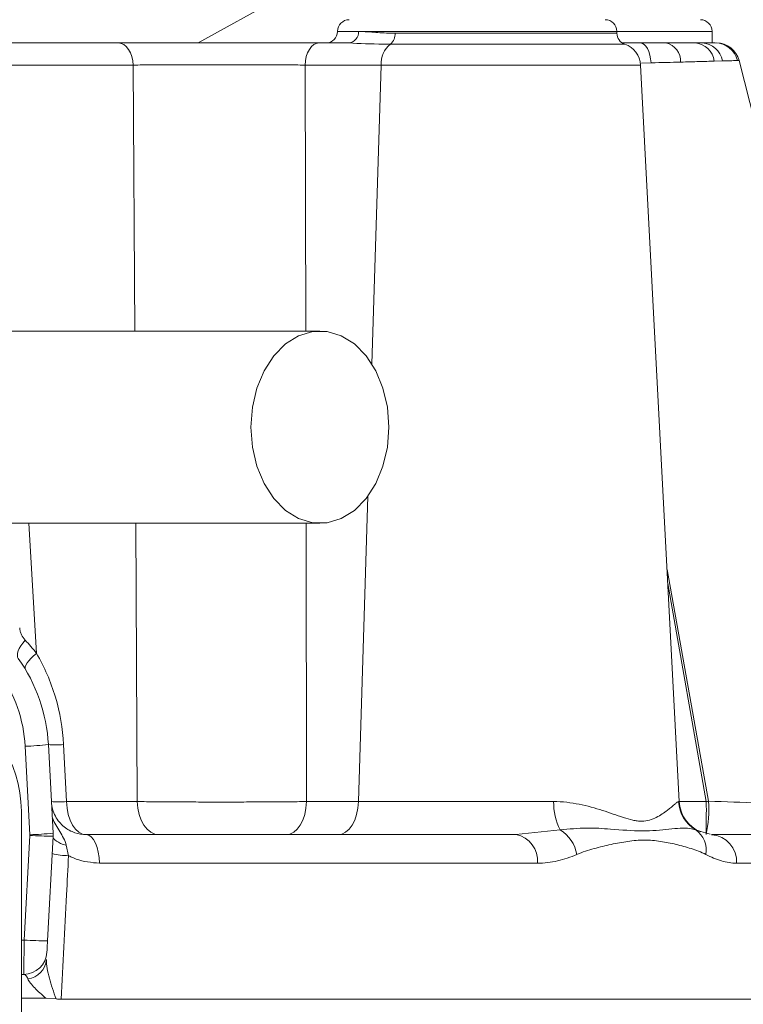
# Model space of a CAD drawing. Header units: millimetres. Extents: x 647 to 1402, y 1107 to 2598.
# Tile 7 of 11: x 1077 to 1140, y 2020 to 2105. Entities that reach past the tile are written whole.
import ezdxf

# ---------------------------------------------------------------- set-up
doc = ezdxf.new("R2010")
doc.units = ezdxf.units.MM

msp = doc.modelspace()

# ---------------------------------------------------------------- linework, layer by layer
at = {"color": 7, "linetype": 'Continuous', "lineweight": 15}
for p, q in [((1100.321, 2106.825), (1092.561, 2102.514)), ((1128.635, 2103.358), (1128.635, 2103.517)), ((1136.836, 2102.514), (1136.836, 2103.517)), ((1074.591, 2102.514), (1085.663, 2102.514)), ((1102.945, 2102.514), (1105.52, 2102.514)), ((1129.131, 2102.514), (1130.674, 2102.514)), ((1130.674, 2102.514), (1132.863, 2102.514)), ((1132.863, 2102.514), (1135.365, 2102.514)), ((1135.365, 2102.514), (1135.975, 2102.514)), ((1135.975, 2102.514), (1137.098, 2102.514)), ((1086.955, 2100.613), (1075.649, 2100.613)), ((1108.324, 2100.613), (1101.767, 2100.613)), ((1134.002, 2037.162), (1130.677, 2100.613)), ((1137.728, 2100.965), (1137.023, 2100.947)), ((1078.042, 2034.301), (1077.643, 2041.926)), ((1079.646, 2042.066), (1080.046, 2034.441)), ((1080.954, 2042.066), (1081.207, 2037.162)), ((1081.207, 2037.162), (1087.298, 2037.162)), ((1101.895, 2037.162), (1106.37, 2037.162)), ((1106.37, 2037.162), (1123.186, 2037.162)), ((1077.316, 2009.169), (1077.316, 2036.331)), ((1077.57, 2025.231), (1078.042, 2034.249)), ((1080.046, 2034.179), (1079.573, 2025.161)), ((1082.908, 2034.31), (1119.931, 2034.31)), ((1119.931, 2034.31), (1123.748, 2034.723)), ((1135.856, 2034.593), (1136.666, 2034.344)), ((1136.777, 2034.31), (1152.897, 2034.31)), ((1081.187, 2033.396), (1081.387, 2032.499)), ((1121.783, 2031.846), (1084.042, 2031.846)), ((1155.389, 2031.846), (1138.957, 2031.846)), ((1077.518, 2022.274), (1077.316, 2022.274)), ((1077.316, 2020.224), (1079.427, 2020.224)), ((1080.323, 2020.154), (1079.427, 2020.224)), ((1080.753, 2020.125), (1156.38, 2020.125))]:
    msp.add_line(p, q, dxfattribs=at)
at = {"color": 8, "linetype": 'Continuous', "lineweight": 15}
for p, q in [((1104.563, 2103.517), (1106.372, 2103.517)), ((1128.635, 2103.517), (1106.372, 2103.517)), ((1109.524, 2103.358), (1128.635, 2103.358)), ((1136.836, 2103.517), (1128.635, 2103.517)), ((1129.317, 2102.408), (1109.124, 2102.408)), ((1087.084, 2077.69), (1086.955, 2100.613)), ((1101.767, 2100.613), (1101.818, 2077.69)), ((1108.324, 2100.613), (1107.53, 2074.839)), ((1130.677, 2100.613), (1108.324, 2100.613)), ((1131.583, 2100.8), (1130.749, 2100.776)), ((1107.18, 2063.476), (1106.37, 2037.162)), ((1077.965, 2061.14), (1078.622, 2049.927)), ((1087.298, 2037.162), (1087.174, 2061.14)), ((1101.851, 2061.14), (1101.895, 2037.162)), ((1132.955, 2057.141), (1136.531, 2037.192)), ((1136.341, 2037.158), (1133.018, 2055.934)), ((1133.954, 2037.162), (1134.002, 2037.162)), ((1134.043, 2037.158), (1136.341, 2037.158)), ((1135.434, 2034.723), (1135.856, 2034.593)), ((1077.316, 2025.231), (1077.57, 2025.231))]:
    msp.add_line(p, q, dxfattribs=at)
at = {"color": 7, "linetype": 'Continuous', "lineweight": 15, "flags": 128}
for points in [[(1086.955, 2100.613), (1086.919, 2100.989), (1086.838, 2101.348), (1086.715, 2101.677), (1086.554, 2101.963), (1086.361, 2102.198), (1086.143, 2102.371), (1085.907, 2102.478), (1085.663, 2102.514)], [(1101.767, 2100.613), (1101.8, 2100.989), (1101.874, 2101.348), (1101.986, 2101.677), (1102.133, 2101.963), (1102.309, 2102.198), (1102.508, 2102.371), (1102.722, 2102.478), (1102.945, 2102.514)], [(1130.674, 2102.514), (1130.837, 2102.482), (1130.994, 2102.388), (1131.142, 2102.234), (1131.275, 2102.026), (1131.388, 2101.77), (1131.479, 2101.473), (1131.545, 2101.147), (1131.583, 2100.8)], [(1155.552, 2036.591), (1147.359, 2068.788), (1139.163, 2101.003)], [(1108.985, 2069.415), (1108.855, 2067.695), (1108.471, 2066.05), (1107.85, 2064.551), (1107.019, 2063.266), (1106.014, 2062.249), (1104.879, 2061.545), (1103.664, 2061.186), (1102.422, 2061.186), (1101.207, 2061.545), (1100.072, 2062.249), (1099.068, 2063.266), (1098.236, 2064.551), (1097.615, 2066.05), (1097.231, 2067.695), (1097.102, 2069.415), (1097.231, 2071.136), (1097.615, 2072.781), (1098.236, 2074.279), (1099.068, 2075.565), (1100.072, 2076.581), (1101.207, 2077.285), (1102.422, 2077.645), (1103.664, 2077.645), (1104.879, 2077.285), (1106.014, 2076.581), (1107.019, 2075.565), (1107.85, 2074.279), (1108.471, 2072.781), (1108.855, 2071.136), (1108.985, 2069.415)], [(1077.055, 2049.485), (1076.993, 2049.613), (1076.971, 2049.766), (1076.988, 2049.943), (1077.046, 2050.14), (1077.142, 2050.354), (1077.275, 2050.582), (1077.444, 2050.82), (1077.645, 2051.065)], [(1077.674, 2048.54), (1077.642, 2048.644), (1077.655, 2048.774), (1077.713, 2048.926), (1077.816, 2049.099), (1077.961, 2049.289), (1078.146, 2049.492), (1078.368, 2049.706), (1078.622, 2049.927)], [(1081.207, 2037.162), (1081.255, 2036.598), (1081.362, 2036.059), (1081.524, 2035.566), (1081.736, 2035.137), (1081.99, 2034.785), (1082.277, 2034.524), (1082.587, 2034.364), (1082.908, 2034.31)], [(1089.181, 2034.31), (1088.825, 2034.364), (1088.482, 2034.524), (1088.164, 2034.785), (1087.883, 2035.137), (1087.648, 2035.566), (1087.468, 2036.059), (1087.35, 2036.598), (1087.298, 2037.162)], [(1100.128, 2034.31), (1100.462, 2034.364), (1100.784, 2034.524), (1101.082, 2034.785), (1101.346, 2035.137), (1101.566, 2035.566), (1101.734, 2036.059), (1101.845, 2036.598), (1101.895, 2037.162)], [(1104.604, 2034.31), (1104.937, 2034.364), (1105.259, 2034.524), (1105.557, 2034.785), (1105.821, 2035.137), (1106.041, 2035.566), (1106.21, 2036.059), (1106.321, 2036.598), (1106.37, 2037.162)], [(1080.046, 2034.179), (1080.06, 2034.071), (1080.114, 2033.962), (1080.208, 2033.854), (1080.339, 2033.75), (1080.505, 2033.651), (1080.704, 2033.557), (1080.933, 2033.472), (1081.187, 2033.396)], [(1082.908, 2034.31), (1083.127, 2034.263), (1083.337, 2034.123), (1083.532, 2033.897), (1083.703, 2033.591), (1083.844, 2033.218), (1083.95, 2032.792), (1084.016, 2032.329), (1084.042, 2031.846)], [(1077.518, 2022.274), (1077.519, 2022.331), (1077.522, 2022.498), (1077.527, 2022.77), (1077.533, 2023.137), (1077.541, 2023.584), (1077.55, 2024.095), (1077.56, 2024.651), (1077.57, 2025.231)], [(1079.573, 2025.161), (1079.563, 2024.968), (1079.553, 2024.782), (1079.544, 2024.612), (1079.536, 2024.463), (1079.53, 2024.341), (1079.525, 2024.25), (1079.522, 2024.194), (1079.521, 2024.175)]]:
    msp.add_lwpolyline(points, dxfattribs=at)
at = {"color": 7, "linetype": 'Continuous', "lineweight": 15}
for centre, radius, start, end in [((1105.566, 2103.517), 1.003, 90, 180), ((1127.632, 2103.517), 1.003, 0, 90), ((1135.833, 2103.517), 1.003, 0, 90), ((1103.56, 2103.517), 1.003, 270, 0), ((1105.438, 2103.447), 0.937, 275.02202, 4.27016), ((1108.425, 2103.262), 1.103, 309.27988, 4.99706), ((1129.638, 2103.358), 1.003, 180, 251.30365), ((1110.472, 2100.732), 2.151, 128.81593, 183.17065), ((1128.674, 2100.508), 2.006, 3, 71.30365), ((1132.51, 2100.937), 1.617, 357.60278, 77.36485), ((1135.246, 2100.727), 1.791, 7.0327, 86.17897), ((1135.899, 2100.662), 1.854, 9.42196, 87.63788), ((1137.092, 2100.524), 1.99, 13.81041, 89.80425), ((1137.219, 2100.508), 2.006, 14.27541, 90), ((1065.623, 2041.331), 14.042, 3, 35.49953), ((1065.623, 2041.296), 12.036, 3, 35.49953), ((1066.753, 2036.331), 10.563, 0, 135.82024), ((1076.635, 2070.74), 28.832, 272.00228, 275.99376), ((1080.3, 2050.486), 8.445, 265.55913, 274.44087), ((1080.555, 2045.573), 8.437, 265.56585, 274.43415), ((1128.196, 2037.031), 5.011, 178.50821, 207.42589), ((1136.961, 2037.317), 3.01, 182.96472, 239.52246), ((1137.007, 2037.319), 3.009, 183, 247.29696), ((1126.338, 2036.495), 10.217, 347.65101, 3.90747), ((1042.048, 2036.47), 94.295, 358.68736, 0.41763), ((1126.988, 2090.076), 53.739, 280.02249, 280.22871), ((1077.033, 2063.144), 28.861, 272.00343, 275.99092), ((1077.541, 2034.275), 0.501, 357, 3), ((1080.046, 2062.911), 28.732, 266.0004, 269.9984), ((1077.541, 2034.31), 2.507, 357, 3), ((1119.554, 2032.099), 2.243, 353.53275, 80.34066), ((1122.107, 2032.064), 3.125, 9.95215, 58.33284), ((1134.221, 2032.993), 2.113, 349.39389, 54.98306), ((1136.605, 2031.962), 2.354, 357.18154, 85.80672), ((1081.47, 2039.029), 6.53, 256.6849, 269.27186), ((1079.575, 2053.925), 28.764, 266.00263, 269.99618), ((1077.518, 2024.28), 2.006, 270, 357), ((1077.659, 2023.719), 1.838, 276.76637, 354.45383)]:
    msp.add_arc(centre, radius, start, end, dxfattribs=at)
for points, knots in [([(1106.372, 2103.517), (1106.742, 2103.498), (1107.492, 2103.458), (1108.62, 2103.365), (1109.339, 2103.36), (1109.524, 2103.358)], [0, 0, 0, 0, 0.419387, 0.850454, 1, 1, 1, 1]), ([(1085.663, 2102.514), (1086.292, 2102.514), (1087.548, 2102.514), (1089.701, 2102.514), (1091.981, 2102.514), (1094.341, 2102.514), (1096.711, 2102.514), (1098.973, 2102.514), (1101.087, 2102.514), (1102.326, 2102.514), (1102.945, 2102.514)], [0, 0, 0, 0, 0.126969, 0.253936, 0.380912, 0.507886, 0.634741, 0.761596, 0.880798, 1, 1, 1, 1]), ([(1109.124, 2102.408), (1108.922, 2102.41), (1107.59, 2102.418), (1106.47, 2102.47), (1105.52, 2102.514)], [0, 0, 0, 0, 0.151756, 1, 1, 1, 1]), ([(1101.767, 2100.613), (1101.224, 2100.618), (1100.655, 2100.622), (1099.765, 2100.627), (1099.462, 2100.629), (1098.843, 2100.632), (1098.526, 2100.633), (1097.565, 2100.637), (1096.916, 2100.638), (1095.602, 2100.641), (1094.936, 2100.641), (1093.595, 2100.641), (1092.936, 2100.641), (1091.639, 2100.638), (1090.999, 2100.637), (1089.747, 2100.632), (1088.553, 2100.626), (1087.468, 2100.618), (1086.955, 2100.613)], [0, 0, 0, 0, 0.125, 0.125, 0.1875, 0.1875, 0.25, 0.25, 0.375, 0.375, 0.5, 0.5, 0.625, 0.625, 0.75, 0.75, 0.875, 1, 1, 1, 1]), ([(1137.023, 2100.947), (1136.612, 2100.936), (1135.778, 2100.914), (1134.681, 2100.884), (1134.125, 2100.869)], [0, 0, 0, 0, 0.49375, 1, 1, 1, 1]), ([(1139.024, 2100.999), (1138.92, 2100.997), (1138.759, 2100.992), (1138.327, 2100.981), (1138.056, 2100.974), (1137.728, 2100.965)], [0, 0, 0, 0, 0.5, 0.5, 1, 1, 1, 1]), ([(1103.043, 2077.69), (1099.912, 2077.69), (1093.907, 2077.69), (1085.369, 2077.69), (1077.728, 2077.69), (1070.996, 2077.69), (1065.517, 2077.69), (1061.148, 2077.69), (1057.734, 2077.69), (1054.825, 2077.69), (1052.234, 2077.69), (1049.554, 2077.69), (1046.543, 2077.69), (1043.176, 2077.69), (1039.685, 2077.69), (1036.251, 2077.69), (1033.138, 2077.69), (1030.506, 2077.69), (1028.386, 2077.69), (1026.747, 2077.69), (1025.502, 2077.69), (1024.841, 2077.69), (1024.5, 2077.69)], [0, 0, 0, 0, 0.074426, 0.1427, 0.204834, 0.260855, 0.310739, 0.345612, 0.376684, 0.403963, 0.427501, 0.451891, 0.484337, 0.521789, 0.564193, 0.611498, 0.66372, 0.721004, 0.783408, 0.850735, 0.922897, 1, 1, 1, 1]), ([(1024.5, 2061.14), (1024.796, 2061.14), (1025.366, 2061.14), (1026.374, 2061.14), (1027.603, 2061.14), (1029.088, 2061.14), (1030.825, 2061.14), (1032.767, 2061.14), (1034.833, 2061.14), (1036.928, 2061.14), (1039.028, 2061.14), (1041.426, 2061.14), (1044.469, 2061.14), (1048.44, 2061.14), (1053.341, 2061.14), (1059.242, 2061.14), (1066.142, 2061.14), (1074.032, 2061.14), (1082.864, 2061.14), (1092.642, 2061.14), (1099.492, 2061.14), (1103.043, 2061.14)], [0, 0, 0, 0, 0.06689, 0.128864, 0.185977, 0.238263, 0.285581, 0.327872, 0.365167, 0.39753, 0.424986, 0.452505, 0.489261, 0.532272, 0.58145, 0.636769, 0.698293, 0.764778, 0.83721, 0.915607, 1, 1, 1, 1]), ([(1077.174, 2052.12), (1077.179, 2052.016), (1077.195, 2051.915), (1077.245, 2051.718), (1077.281, 2051.622), (1077.408, 2051.352), (1077.518, 2051.2), (1077.645, 2051.065)], [0, 0, 0, 0, 0.25, 0.25, 0.5, 0.5, 1, 1, 1, 1]), ([(1078.622, 2049.927), (1078.963, 2049.34), (1079.27, 2048.734), (1079.814, 2047.477), (1080.052, 2046.823), (1080.644, 2044.834), (1080.881, 2043.47), (1080.954, 2042.066)], [0, 0, 0, 0, 0.25, 0.25, 0.5, 0.5, 1, 1, 1, 1]), ([(1079.903, 2037.162), (1079.915, 2036.936), (1079.952, 2036.714), (1080.071, 2036.293), (1080.153, 2036.09), (1080.352, 2035.718), (1080.466, 2035.55), (1080.717, 2035.248), (1080.856, 2035.111), (1081.146, 2034.873), (1081.296, 2034.772), (1081.606, 2034.601), (1081.767, 2034.53), (1082.253, 2034.362), (1082.58, 2034.31), (1082.908, 2034.31)], [0, 0, 0, 0, 0.125, 0.125, 0.25, 0.25, 0.375, 0.375, 0.5, 0.5, 0.625, 0.625, 0.75, 0.75, 1, 1, 1, 1]), ([(1087.298, 2037.162), (1087.812, 2037.155), (1088.353, 2037.149), (1089.486, 2037.139), (1090.078, 2037.135), (1091.314, 2037.128), (1091.946, 2037.125), (1093.224, 2037.122), (1093.872, 2037.121), (1094.858, 2037.121), (1095.188, 2037.121), (1095.842, 2037.122), (1096.166, 2037.123), (1097.133, 2037.125), (1097.768, 2037.128), (1098.708, 2037.133), (1099.02, 2037.135), (1099.628, 2037.139), (1099.926, 2037.142), (1100.802, 2037.149), (1101.361, 2037.155), (1101.895, 2037.162)], [0, 0, 0, 0, 0.125, 0.125, 0.25, 0.25, 0.375, 0.375, 0.5, 0.5, 0.5625, 0.5625, 0.625, 0.625, 0.75, 0.75, 0.8125, 0.8125, 0.875, 0.875, 1, 1, 1, 1]), ([(1123.186, 2037.162), (1123.955, 2037.162), (1124.685, 2037.068), (1126.086, 2036.79), (1126.757, 2036.602), (1127.71, 2036.298), (1128.019, 2036.192), (1128.616, 2035.986), (1128.905, 2035.885), (1129.466, 2035.702), (1129.737, 2035.62), (1130.132, 2035.532), (1130.262, 2035.509), (1130.517, 2035.478), (1130.644, 2035.47), (1131.253, 2035.473), (1131.668, 2035.617), (1132.395, 2035.983), (1132.709, 2036.202), (1133.238, 2036.606), (1133.451, 2036.791), (1133.697, 2036.998), (1133.766, 2037.056), (1133.88, 2037.138), (1133.924, 2037.162), (1133.954, 2037.162)], [0, 0, 0, 0, 0.125, 0.125, 0.25, 0.25, 0.3125, 0.3125, 0.375, 0.375, 0.4375, 0.4375, 0.46875, 0.46875, 0.5, 0.5, 0.625, 0.625, 0.75, 0.75, 0.875, 0.875, 0.9375, 0.9375, 1, 1, 1, 1]), ([(1079.977, 2035.753), (1080.069, 2035.553), (1080.173, 2035.358), (1080.393, 2034.973), (1080.51, 2034.783), (1080.741, 2034.402), (1080.854, 2034.211), (1081.051, 2033.817), (1081.136, 2033.614), (1081.187, 2033.396)], [0, 0, 0, 0, 0.25, 0.25, 0.5, 0.5, 0.75, 0.75, 1, 1, 1, 1]), ([(1123.748, 2034.723), (1124.515, 2034.793), (1126.053, 2034.933), (1128.435, 2034.772), (1130.896, 2034.55), (1133.196, 2034.778), (1134.667, 2034.944), (1135.267, 2034.771), (1135.434, 2034.723)], [0, 0, 0, 0, 0.141448, 0.283341, 0.493736, 0.706298, 0.918556, 1, 1, 1, 1]), ([(1136.298, 2032.604), (1135.888, 2032.811), (1135.467, 2032.968), (1134.61, 2033.245), (1134.174, 2033.364), (1133.288, 2033.573), (1132.839, 2033.663), (1131.927, 2033.799), (1131.463, 2033.842), (1130.526, 2033.841), (1130.054, 2033.798), (1129.101, 2033.662), (1128.62, 2033.572), (1127.649, 2033.363), (1127.159, 2033.245), (1126.175, 2032.967), (1125.679, 2032.811), (1125.185, 2032.604)], [0, 0, 0, 0, 0.125, 0.125, 0.25, 0.25, 0.375, 0.375, 0.5, 0.5, 0.625, 0.625, 0.75, 0.75, 0.875, 0.875, 1, 1, 1, 1]), ([(1081.387, 2032.499), (1081.33, 2031.377), (1081.272, 2030.254), (1081.215, 2029.132), (1081.061, 2026.129), (1080.907, 2023.127), (1080.753, 2020.125)], [0.00163943, 0.00163943, 0.00163943, 0.00163943, 0.005015, 0.005015, 0.005015, 0.01404184, 0.01404184, 0.01404184, 0.01404184]), ([(1084.042, 2031.846), (1083.359, 2031.911), (1082.515, 2031.992), (1081.66, 2032.361), (1081.45, 2032.468), (1081.387, 2032.499)], [0, 0, 0, 0, 0.747734, 0.925496, 1, 1, 1, 1]), ([(1125.185, 2032.604), (1124.642, 2032.375), (1124.088, 2032.187), (1122.956, 2031.923), (1122.377, 2031.846), (1121.783, 2031.846)], [0, 0, 0, 0, 0.5, 0.5, 1, 1, 1, 1]), ([(1138.957, 2031.846), (1138.521, 2031.846), (1138.082, 2031.923), (1137.196, 2032.187), (1136.75, 2032.375), (1136.298, 2032.604)], [0, 0, 0, 0, 0.5, 0.5, 1, 1, 1, 1]), ([(1079.488, 2023.542), (1079.476, 2023.314), (1079.501, 2023.058), (1079.59, 2022.517), (1079.654, 2022.231), (1079.885, 2021.365), (1080.089, 2020.761), (1080.323, 2020.154)], [0, 0, 0, 0, 0.25, 0.25, 0.5, 0.5, 1, 1, 1, 1]), ([(1077.875, 2021.894), (1077.824, 2022.023), (1077.767, 2022.117), (1077.648, 2022.243), (1077.584, 2022.274), (1077.518, 2022.274)], [0, 0, 0, 0, 0.5, 0.5, 1, 1, 1, 1]), ([(1079.427, 2020.224), (1079.072, 2020.525), (1078.746, 2020.821), (1078.333, 2021.248), (1078.207, 2021.389), (1078.002, 2021.654), (1077.921, 2021.78), (1077.875, 2021.894)], [0, 0, 0, 0, 0.5, 0.5, 0.75, 0.75, 1, 1, 1, 1])]:
    msp.add_open_spline(points, degree=3, knots=knots, dxfattribs=at)
for points in [[(1134.125, 2100.869), (1133.339, 2100.848), (1132.492, 2100.825), (1131.583, 2100.8)], [(1139.163, 2101.003), (1139.163, 2101.003), (1139.116, 2101.002), (1139.024, 2100.999)], [(1077.645, 2051.065), (1077.979, 2050.709), (1078.306, 2050.33), (1078.622, 2049.927)], [(1080.323, 2020.154), (1080.455, 2020.135), (1080.6, 2020.125), (1080.753, 2020.125)]]:
    msp.add_open_spline(points, degree=3, dxfattribs=at)
at = {"color": 8, "linetype": 'Continuous', "lineweight": 15}
msp.add_open_spline([(1136.531, 2037.192), (1137.978, 2037.143), (1140.412, 2037.063), (1143.752, 2036.952), (1147.036, 2036.845), (1149.947, 2036.752), (1152.291, 2036.678), (1153.834, 2036.63), (1154.913, 2036.597), (1155.5, 2036.579), (1155.503, 2036.579), (1155.504, 2036.579)], degree=3, knots=[0, 0, 0, 0, 0.148574, 0.249932, 0.354197, 0.518384, 0.619525, 0.723621, 0.824765, 0.928902, 1, 1, 1, 1], dxfattribs=at)

doc.saveas('drawing.dxf')
